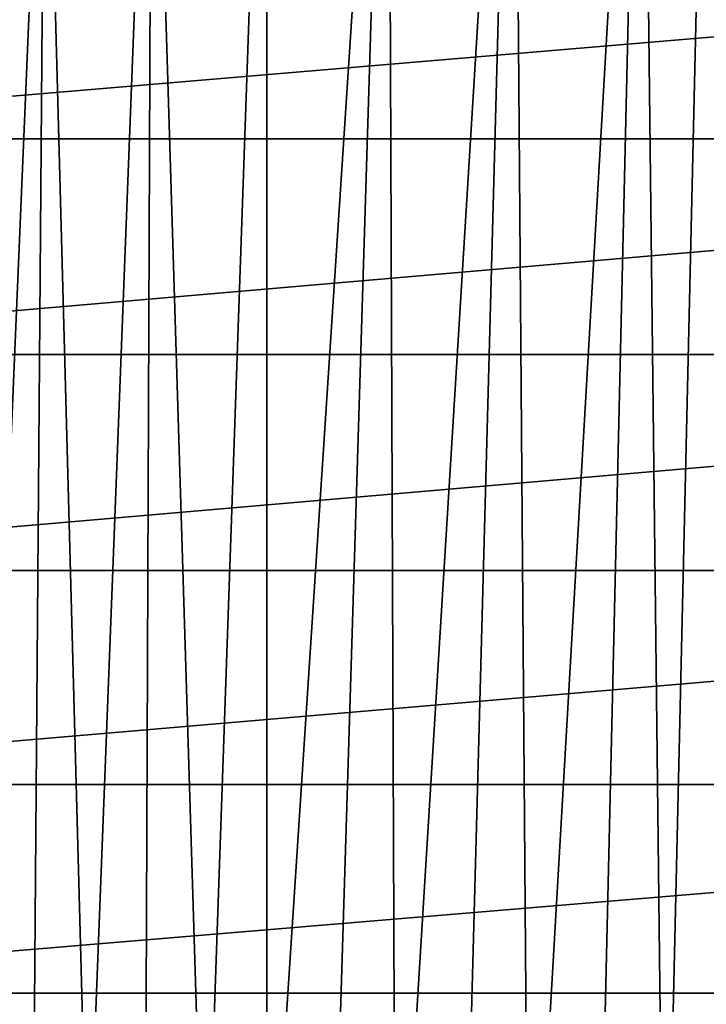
# Model space of a CAD drawing. Header units: metres. Extents: x -147 to 182, y -23 to 81.
# Tile 9 of 212: x -139 to -130, y -7 to 5. Entities that reach past the tile are written whole.
import ezdxf

# ---------------------------------------------------------------- set-up
doc = ezdxf.new("R2010")
doc.units = ezdxf.units.M
doc.layers.add('solid_ORA153_SW0001', color=7, linetype='CONTINUOUS')

msp = doc.modelspace()

# ---------------------------------------------------------------- linework, layer by layer
at = {"layer": 'solid_ORA153_SW0001'}
for points in [[(-132.482864, 12.021234, -18.300781), (-130.899994, 12.125, -18.300781), (-132.297546, -12.044188, -18.300781)], [(-132.297546, -12.044188, -18.300781), (-130.899994, 12.125, -18.300781), (-131.459778, -12.112069, -18.300781)], [(-131.459778, -12.112069, -18.300781), (-130.899994, 12.125, -18.300781), (-130.620102, -12.121772, -18.300781)], [(-130.620102, -12.121772, -18.300781), (-130.899994, 12.125, -18.300781), (-130.060577, 12.095902, -18.300781)], [(-130.620102, -12.121772, -18.300781), (-130.060577, 12.095902, -18.300781), (-129.781235, -12.073276, -18.300781)], [(-132.482864, 12.021234, -18.300781), (-133.947861, -11.735673, -18.300781), (-134.038147, 11.711859, -18.300781)], [(-132.482864, 12.021234, -18.300781), (-133.127899, -11.918562, -18.300781), (-133.947861, -11.735673, -18.300781)], [(-132.482864, 12.021234, -18.300781), (-132.297546, -12.044188, -18.300781), (-133.127899, -11.918562, -18.300781)], [(-134.038147, 11.711859, -18.300781), (-135.53978, -11.202141, -18.300781), (-135.539856, 11.202113, -18.300781)], [(-134.038147, 11.711859, -18.300781), (-134.753448, -11.496367, -18.300781), (-135.53978, -11.202141, -18.300781)], [(-134.038147, 11.711859, -18.300781), (-133.947861, -11.735673, -18.300781), (-134.753448, -11.496367, -18.300781)], [(-135.539856, 11.202113, -18.300781), (-136.304749, -10.853764, -18.300781), (-136.962524, 10.500545, -18.300781)], [(-135.539856, 11.202113, -18.300781), (-135.53978, -11.202141, -18.300781), (-136.304749, -10.853764, -18.300781)], [(-136.962524, 10.500545, -18.300781), (-137.752182, -10.003157, -18.300781), (-138.281448, 9.619241, -18.300781)], [(-136.962524, 10.500545, -18.300781), (-137.043076, -10.453621, -18.300781), (-137.752182, -10.003157, -18.300781)], [(-136.962524, 10.500545, -18.300781), (-136.304749, -10.853764, -18.300781), (-137.043076, -10.453621, -18.300781)], [(-138.281448, 9.619241, -18.300781), (-139.06839, -8.960641, -18.300781), (-139.473663, 8.573666, -18.300781)], [(-138.281448, 9.619241, -18.300781), (-138.428635, -9.504481, -18.300781), (-139.06839, -8.960641, -18.300781)], [(-138.281448, 9.619241, -18.300781), (-137.752182, -10.003157, -18.300781), (-138.428635, -9.504481, -18.300781)], [(-144.936142, 5.952835, 22.216295), (-144.936142, 3.333429, 22.757158), (-114, 5.952825, 22.216297)], [(-144.936142, 3.333429, 22.757158), (-114, 3.333424, 22.757158), (-114, 5.952825, 22.216297)], [(-144.936142, 3.333429, 22.757158), (-144.936142, 0.668947, 22.990271), (-114, 3.333424, 22.757158)], [(-144.936142, 0.668947, 22.990271), (-114, 0.668944, 22.990271), (-114, 3.333424, 22.757158)], [(-144.936142, 0.668947, 22.990271), (-144.936142, -2.004582, 22.912477), (-114, 0.668944, 22.990271)], [(-114, 0.668944, 22.990271), (-144.936142, -2.004582, 22.912477), (-114, -2.004582, 22.912477)], [(-114, -2.004582, 22.912477), (-144.936142, -2.004582, 22.912477), (-144.936142, -4.651003, 22.524834)], [(-114, -4.651, 22.524836), (-114, -2.004582, 22.912477), (-144.936142, -4.651003, 22.524834)], [(-114, -4.651, 22.524836), (-144.936142, -4.651003, 22.524834), (-144.936142, -7.234526, 21.832582)], [(-114, -7.234521, 21.832584), (-114, -4.651, 22.524836), (-144.936142, -7.234526, 21.832582)], [(-114, -7.234521, 21.832584), (-144.936142, -7.234526, 21.832582), (-144.936142, -9.720218, 20.845079)], [(-114, -9.720207, 20.845085), (-114, -7.234521, 21.832584), (-144.936142, -9.720218, 20.845079)]]:
    msp.add_3dface(points, dxfattribs=at)

doc.saveas('drawing.dxf')
